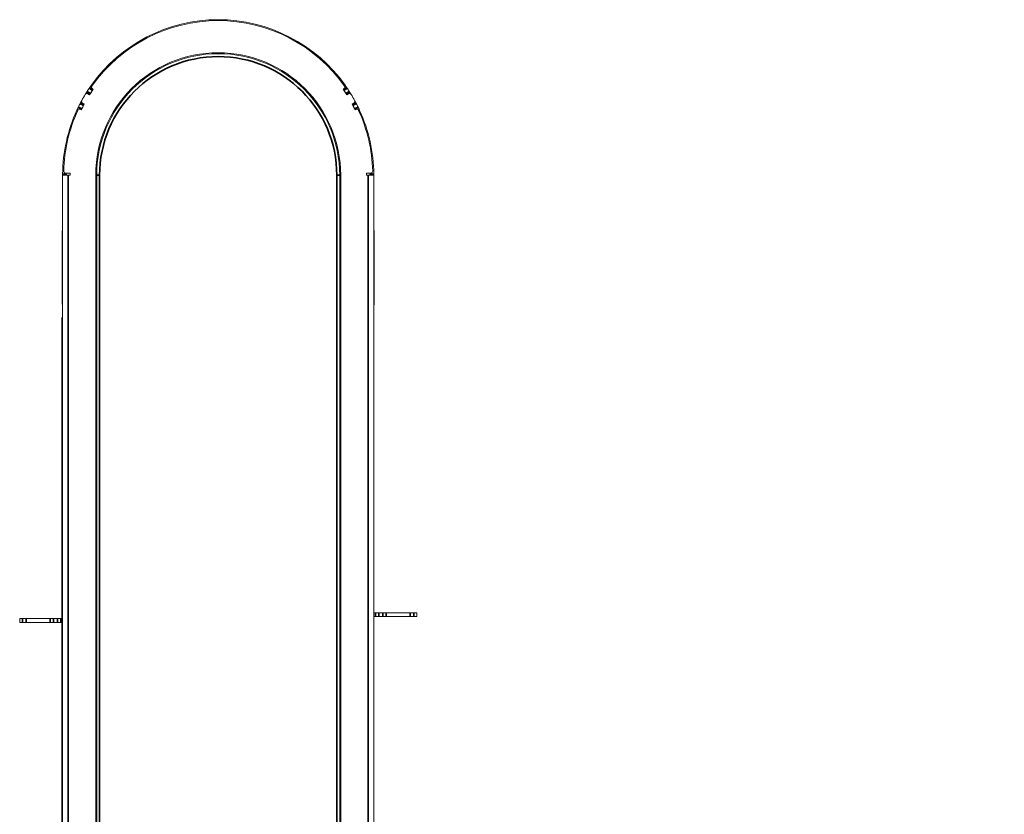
# Model space of a CAD drawing. Header units: millimetres. Extents: x 4 to 1188, y 1 to 840.
# Tile 4 of 210: x 178 to 250, y 184 to 242. Entities that reach past the tile are written whole.
import ezdxf

# ---------------------------------------------------------------- set-up
doc = ezdxf.new("R2010")
doc.units = ezdxf.units.MM
doc.layers.add('1', color=7, linetype='Continuous')
doc.styles.add('Arial Unicode MS', font='Arial Unicode MS')
doc.dimstyles.get("Standard").update_dxf_attribs({"dimtxt": 0.18, "dimasz": 0.18, "dimexe": 0.18, "dimexo": 0.0625, "dimgap": 0.09, "dimtad": 0, "dimtih": 1, "dimtoh": 1, "dimdec": 4, "dimzin": 0, "dimdsep": 46, "dimtxsty": 'Standard', "dimcen": 0.09, "dimadec": 0, "dimazin": 0, "dimtfac": 1, "dimtdec": 4, "dimtofl": 0, "dimtmove": 0, "dimatfit": 3, "dimfxl": 0, "dimtolj": 1, "dimtzin": 0, "dimarcsym": 0})

# ---------------------------------------------------------------- blocks, each defined once
blk = doc.blocks.new('_U11')
at = {"layer": '1', "color": 18, "lineweight": 35}
for p, q in [((180.917, 220.594), (180.917, 11.644)), ((419.374, 220.594), (419.374, 11.644)), ((180.917, 13.644), (419.374, 13.644))]:
    blk.add_line(p, q, dxfattribs=at)
at = {"layer": '1', "color": 18, "lineweight": 70}
for points in [[(180.917, 13.644), (184.417, 14.419), (184.417, 12.868)], [(419.374, 13.644), (415.874, 12.868), (415.874, 14.419)]]:
    blk.add_solid(points, dxfattribs=at)
at = {"layer": '1', "color": 18, "linetype": 'Continuous', "lineweight": 13, "insert": (289.628, 16.203), "char_height": 5, "attachment_point": 7, "line_spacing_factor": 1.047437, "style": 'Arial Unicode MS'}
blk.add_mtext('\\fArial Unicode MS|b0|i0;\\W1.0000;{\\H1.21x;(}1669{\\H1.21x;)}', dxfattribs=at)

msp = doc.modelspace()

# ---------------------------------------------------------------- linework, layer by layer
at = {"layer": '1', "color": 154, "linetype": 'Continuous', "lineweight": 35}
for p, q in [((183.1377, 237.2907), (182.9019, 237.4521)), ((201.6111, 237.2907), (201.8468, 237.4521)), ((182.9859, 237.0596), (182.7442, 237.2119)), ((201.7628, 237.0596), (202.0046, 237.2119)), ((182.3583, 235.9408), (182.1007, 236.0642)), ((182.4825, 236.1877), (182.2298, 236.321)), ((202.2662, 236.1877), (202.519, 236.321)), ((202.3904, 235.9408), (202.6481, 236.0642)), ((181.2318, 231.1336), (180.9461, 231.1336)), ((181.3458, 231.0579), (181.3458, 51.6294)), ((183.4458, 231.0579), (183.6601, 231.0579)), ((183.6601, 231.0579), (183.6601, 51.6294)), ((201.0887, 142.2604), (201.0887, 231.0579)), ((201.0887, 231.0579), (201.303, 231.0579)), ((203.403, 142.2604), (203.403, 231.0579)), ((203.517, 231.1336), (203.8027, 231.1336)), ((203.8031, 221.1861), (203.803, 221.1861)), ((203.8031, 220.1882), (203.803, 220.1882)), ((203.8031, 219.9597), (203.803, 219.9597)), ((203.8031, 219.5056), (203.803, 219.5056)), ((203.8031, 219.2353), (203.803, 219.2353)), ((203.8031, 217.6457), (203.803, 217.6457)), ((203.8031, 217.4173), (203.803, 217.4173)), ((203.8031, 216.9449), (203.803, 216.9449)), ((203.8031, 216.4534), (203.803, 216.4534)), ((177.9998, 198.1722), (177.9998, 198.4579)), ((178.27, 198.4579), (178.27, 198.1722)), ((180.0355, 198.1722), (180.0355, 198.4579)), ((180.2829, 198.4579), (180.2829, 198.1722)), ((180.5633, 198.1722), (180.5633, 198.4579)), ((180.8108, 198.4579), (180.8108, 198.1722)), ((203.938, 198.6008), (203.938, 198.8865)), ((204.1854, 198.8865), (204.1854, 198.6008)), ((204.4659, 198.6008), (204.4659, 198.8865)), ((204.7133, 198.8865), (204.7133, 198.6008)), ((206.4787, 198.6008), (206.4787, 198.8865)), ((206.7489, 198.8865), (206.7489, 198.6008))]:
    msp.add_line(p, q, dxfattribs=at)
at = {"layer": '1', "color": 154, "linetype": 'Continuous', "lineweight": 13}
for p, q in [((183.1803, 237.3533), (182.9445, 237.5147)), ((183.1913, 237.3693), (183.1332, 237.4093)), ((201.6156, 237.4093), (201.5575, 237.3693)), ((201.5685, 237.3533), (201.8043, 237.5147)), ((182.9454, 236.9957), (182.7036, 237.1479)), ((182.9247, 236.9627), (182.8043, 237.038)), ((201.8034, 236.9957), (202.0452, 237.1479)), ((201.9444, 237.038), (201.8241, 236.9627)), ((182.3254, 235.8726), (182.0677, 235.996)), ((182.2534, 235.8854), (182.317, 235.8551)), ((182.5176, 236.2548), (182.2649, 236.3881)), ((182.4105, 236.3558), (182.5358, 236.2892)), ((202.2129, 236.2892), (202.3383, 236.3558)), ((202.2311, 236.2548), (202.4839, 236.3881)), ((202.4234, 235.8726), (202.681, 235.996)), ((202.4318, 235.8551), (202.4954, 235.8854)), ((180.9458, 51.6294), (180.9458, 231.0579)), ((180.9477, 231.0579), (180.9458, 231.0579)), ((180.9477, 231.0579), (181.3458, 231.0579)), ((181.1637, 231.2008), (181.4887, 231.2008)), ((181.4887, 231.0579), (181.3458, 231.0579)), ((181.4887, 231.2008), (181.4887, 231.0579)), ((183.3744, 231.0579), (183.3744, 51.6294)), ((183.4458, 51.6294), (183.4458, 231.0579)), ((201.303, 231.0579), (201.303, 142.2604)), ((201.3744, 142.2604), (201.3744, 231.0579)), ((203.2601, 231.0579), (203.2601, 231.2008)), ((203.2601, 231.2008), (203.585, 231.2008)), ((203.403, 231.0579), (203.2601, 231.0579)), ((203.8011, 231.0579), (203.403, 231.0579)), ((203.8011, 231.0579), (203.803, 231.0579)), ((203.803, 142.2604), (203.803, 231.0579)), ((180.9172, 221.5936), (180.9172, 226.9365)), ((203.8315, 226.9365), (203.8315, 221.5936)), ((203.8031, 221.1924), (203.803, 221.1924)), ((203.8031, 221.1842), (203.803, 221.1842)), ((203.803, 221.1808), (203.803, 221.1808)), ((203.8031, 221.1808), (203.803, 221.1808)), ((203.8031, 221.1808), (203.803, 221.1808)), ((203.8031, 221.1924), (203.8031, 221.1861)), ((203.8031, 221.1842), (203.8031, 221.1808)), ((203.8031, 221.1808), (203.8031, 221.1808)), ((203.8031, 220.6005), (203.803, 220.6005)), ((203.8031, 220.2008), (203.803, 220.2008)), ((203.8031, 220.1962), (203.803, 220.1962)), ((203.8031, 220.3994), (203.8031, 220.3994)), ((203.8031, 219.5084), (203.803, 219.5084)), ((203.8031, 219.5083), (203.803, 219.5083)), ((203.8031, 219.5056), (203.803, 219.5056)), ((203.8031, 218.6547), (203.803, 218.6547)), ((203.8031, 218.6531), (203.803, 218.6531)), ((203.8031, 218.6495), (203.803, 218.6495)), ((203.8031, 218.6547), (203.8031, 218.6531)), ((203.8031, 218.6531), (203.8031, 218.6495)), ((203.8031, 218.0535), (203.803, 218.0535)), ((203.8031, 217.6518), (203.803, 217.6518)), ((203.8031, 217.6472), (203.803, 217.6472)), ((203.8031, 216.945), (203.803, 216.945)), ((203.8031, 216.9406), (203.803, 216.9406)), ((203.8031, 216.4952), (203.803, 216.4952)), ((203.8031, 216.9449), (203.8031, 216.9449)), ((203.8031, 216.9449), (203.8031, 216.9406)), ((203.8031, 216.9406), (203.8031, 216.4952)), ((203.8031, 216.4952), (203.8031, 216.4534)), ((203.8031, 216.2885), (203.803, 216.2885)), ((203.8031, 215.997), (203.803, 215.997)), ((203.8031, 215.4954), (203.803, 215.4954)), ((203.8031, 215.3072), (203.803, 215.3072)), ((203.8031, 215.3072), (203.8031, 215.3072)), ((177.7887, 198.1722), (177.7887, 198.4579)), ((177.9998, 198.4579), (177.7887, 198.4579)), ((177.9998, 198.4579), (178.27, 198.4579)), ((180.0355, 198.4579), (178.27, 198.4579)), ((180.0355, 198.4579), (180.2829, 198.4579)), ((180.5633, 198.4579), (180.2829, 198.4579)), ((180.5633, 198.4579), (180.8108, 198.4579)), ((180.9458, 198.4579), (180.8108, 198.4579)), ((203.8029, 198.8865), (203.938, 198.8865)), ((203.8029, 198.6008), (203.938, 198.6008)), ((203.938, 198.8865), (204.1854, 198.8865)), ((204.1854, 198.6008), (203.938, 198.6008)), ((204.1854, 198.8865), (204.4659, 198.8865)), ((204.1854, 198.6008), (204.4659, 198.6008)), ((204.4659, 198.8865), (204.7133, 198.8865)), ((204.7133, 198.6008), (204.4659, 198.6008)), ((204.7133, 198.8865), (206.4787, 198.8865)), ((204.7133, 198.6008), (206.4787, 198.6008)), ((206.4787, 198.8865), (206.7489, 198.8865)), ((206.7489, 198.6008), (206.4787, 198.6008)), ((206.7489, 198.8865), (206.9601, 198.8865)), ((206.7489, 198.6008), (206.9601, 198.6008)), ((206.9601, 198.8865), (206.9601, 198.6008)), ((177.9998, 198.1722), (177.7887, 198.1722)), ((178.27, 198.1722), (177.9998, 198.1722)), ((180.0355, 198.1722), (178.27, 198.1722)), ((180.2829, 198.1722), (180.0355, 198.1722)), ((180.5633, 198.1722), (180.2829, 198.1722)), ((180.8108, 198.1722), (180.5633, 198.1722)), ((180.9458, 198.1722), (180.8108, 198.1722))]:
    msp.add_line(p, q, dxfattribs=at)
for centre, radius, start, end in [((192.3744, 231.0579), 11.4286, 35.364247, 144.612372), ((192.3744, 231.0579), 11.3571, 35.229902, 144.770098), ((192.3744, 231.0579), 9, 0, 180), ((192.3744, 231.0579), 8.9286, 0, 180), ((192.3744, 231.0579), 11.4286, 145.979587, 147.420413), ((192.3744, 231.0579), 11.1429, 145.5, 148), ((192.3744, 231.0579), 11.1429, 145.98932, 147.41068), ((183.2141, 237.527), 0.1429, 144.770098, 235.5), ((192.3744, 231.0579), 11.1429, 32, 34.5), ((192.3744, 231.0579), 11.1429, 32.58932, 34.01068), ((201.5347, 237.527), 0.1429, 304.5, 35.229902), ((192.3744, 231.0579), 11.4286, 32.579587, 34.020413), ((192.3744, 231.0579), 11.4286, 148.725282, 151.274718), ((182.7286, 236.9168), 0.1429, 58, 148.725282), ((202.0202, 236.9168), 0.1429, 31.274718, 122), ((192.3744, 231.0579), 11.4286, 28.725282, 31.274718), ((182.1919, 235.7565), 0.1429, 64.5, 155.229902), ((192.3744, 231.0579), 11.4286, 152.579587, 154.020413), ((192.3744, 231.0579), 11.1429, 152, 154.5), ((182.4776, 236.482), 0.1429, 151.274718, 242), ((192.3744, 231.0579), 11.1429, 152.58932, 154.01068), ((192.3744, 231.0579), 11.1429, 25.5, 28), ((192.3744, 231.0579), 11.1429, 25.98932, 27.41068), ((202.2712, 236.482), 0.1429, 298, 28.725282), ((202.5569, 235.7565), 0.1429, 24.770098, 115.5), ((192.3744, 231.0579), 11.4286, 25.979587, 27.420413), ((192.3744, 231.0579), 11.4286, 155.364247, 179.620413), ((192.3744, 231.0579), 11.3571, 155.229902, 178.540077), ((192.3744, 231.0579), 11.3571, 1.459923, 24.770098), ((192.3744, 231.0579), 11.4286, 0.379587, 24.612372), ((181.1637, 231.3436), 0.1429, 178.540077, 270), ((203.585, 231.3436), 0.1429, 270, 1.459923), ((180.9887, 226.9365), 0.0714, 126.870469, 180), ((203.7601, 226.9365), 0.0714, 0, 53.129531), ((181.203, 221.5936), 0.2857, 180, 205.842656), ((203.5458, 221.5936), 0.2857, 334.157344, 0)]:
    msp.add_arc(centre, radius, start, end, dxfattribs=at)
at = {"layer": '1', "color": 154, "linetype": 'Continuous', "lineweight": 35}
msp.add_arc((192.3744, 231.0579), 8.7143, 0, 180, dxfattribs=at)
at = {"layer": '1', "color": 154, "linetype": 'Continuous', "lineweight": 13}
for points, knots in [([(182.9019, 237.4521), (182.9047, 237.4562), (182.9075, 237.4603), (182.9116, 237.4663), (182.9129, 237.4683), (182.9156, 237.4722), (182.9169, 237.4742), (182.9208, 237.4799), (182.9232, 237.4835), (182.9267, 237.4886), (182.9278, 237.4902), (182.93, 237.4934), (182.931, 237.4949), (182.934, 237.4993), (182.9357, 237.5018), (182.9377, 237.5047), (182.9381, 237.5053), (182.9388, 237.5063), (182.9398, 237.5078), (182.9413, 237.51), (182.9423, 237.5114), (182.9431, 237.5126), (182.9434, 237.5131), (182.9442, 237.5143), (182.9445, 237.5147), (182.9445, 237.5147)], [0, 0, 0, 0, 0.1252386, 0.1252386, 0.1878579, 0.1878579, 0.2504772, 0.2504772, 0.3757158, 0.3757158, 0.4383351, 0.4383351, 0.5009544, 0.5009544, 0.6261929, 0.6261929, 0.6575026, 0.6575026, 0.6888122, 0.7514315, 0.8140508, 0.8140508, 0.8766701, 0.8766701, 1, 1, 1, 1]), ([(182.9445, 237.5147), (182.9457, 237.5165), (182.9471, 237.5185), (182.9497, 237.5222), (182.9506, 237.5236), (182.9526, 237.5265), (182.9537, 237.5282), (182.9556, 237.5308), (182.9562, 237.5318), (182.9576, 237.5337), (182.9583, 237.5348), (182.9605, 237.5379), (182.9621, 237.5402), (182.9646, 237.544), (182.9655, 237.5453), (182.9674, 237.5479), (182.9702, 237.552), (182.9732, 237.5564), (182.9764, 237.561), (182.9775, 237.5626), (182.9796, 237.5657), (182.9807, 237.5672), (182.9829, 237.5704), (182.984, 237.572), (182.9862, 237.5751), (182.9873, 237.5767), (182.9906, 237.5815), (182.9928, 237.5846), (182.996, 237.5893), (182.9971, 237.5908), (182.9992, 237.5939), (183.0003, 237.5954), (183.0034, 237.5999), (183.0055, 237.6028), (183.0083, 237.6069), (183.0092, 237.6082), (183.0111, 237.6108), (183.0119, 237.6121), (183.0144, 237.6156), (183.0159, 237.6178), (183.018, 237.6207), (183.0186, 237.6216), (183.0198, 237.6233), (183.0204, 237.6241), (183.0209, 237.6249)], [0, 0, 0, 0, 0.125, 0.125, 0.1875, 0.1875, 0.25, 0.25, 0.28125, 0.28125, 0.3125, 0.3125, 0.375, 0.375, 0.40625, 0.40625, 0.4375, 0.5, 0.5, 0.53125, 0.53125, 0.5625, 0.5625, 0.59375, 0.59375, 0.625, 0.625, 0.6875, 0.6875, 0.71875, 0.71875, 0.75, 0.75, 0.8125, 0.8125, 0.84375, 0.84375, 0.875, 0.875, 0.9375, 0.9375, 0.96875, 0.96875, 1, 1, 1, 1]), ([(183.0209, 237.6249), (183.0227, 237.6274), (183.0248, 237.6304), (183.0286, 237.6359), (183.03, 237.6378), (183.0329, 237.6419), (183.0359, 237.6462), (183.0392, 237.6509), (183.0427, 237.6558), (183.0444, 237.6582), (183.048, 237.6633), (183.0498, 237.6658), (183.0535, 237.671), (183.0553, 237.6736), (183.0572, 237.6763)], [0, 0, 0, 0, 0.25, 0.25, 0.375, 0.375, 0.5, 0.625, 0.625, 0.75, 0.75, 0.875, 0.875, 1, 1, 1, 1]), ([(183.1377, 237.2907), (183.1405, 237.2948), (183.1433, 237.2989), (183.1473, 237.3049), (183.1487, 237.3069), (183.1513, 237.3108), (183.1527, 237.3128), (183.1565, 237.3184), (183.159, 237.322), (183.1624, 237.3271), (183.1636, 237.3288), (183.1657, 237.332), (183.1668, 237.3335), (183.1697, 237.3378), (183.1715, 237.3404), (183.1734, 237.3433), (183.1738, 237.3438), (183.1745, 237.3449), (183.1756, 237.3464), (183.1771, 237.3486), (183.178, 237.35), (183.1788, 237.3512), (183.1792, 237.3517), (183.18, 237.3529), (183.1803, 237.3533), (183.1803, 237.3533)], [0, 0, 0, 0, 0.1252386, 0.1252386, 0.1878579, 0.1878579, 0.2504772, 0.2504772, 0.3757158, 0.3757158, 0.4383351, 0.4383351, 0.5009544, 0.5009544, 0.6261929, 0.6261929, 0.6575026, 0.6575026, 0.6888122, 0.7514315, 0.8140508, 0.8140508, 0.8766701, 0.8766701, 1, 1, 1, 1]), ([(201.5685, 237.3533), (201.5685, 237.3532), (201.5688, 237.3528), (201.5696, 237.3517), (201.5699, 237.3512), (201.5708, 237.35), (201.5712, 237.3493), (201.5728, 237.347), (201.5741, 237.345), (201.5765, 237.3416), (201.5773, 237.3404), (201.5791, 237.3378), (201.58, 237.3364), (201.583, 237.3321), (201.5851, 237.3289), (201.588, 237.3247), (201.5886, 237.3238), (201.5898, 237.322), (201.5916, 237.3194), (201.5948, 237.3147), (201.5974, 237.3109), (201.6, 237.307), (201.6014, 237.305), (201.6055, 237.2989), (201.6083, 237.2948), (201.6111, 237.2907)], [0, 0, 0, 0, 0.1195378, 0.1195378, 0.1824279, 0.1824279, 0.2453181, 0.2453181, 0.3710984, 0.3710984, 0.4339886, 0.4339886, 0.4968787, 0.4968787, 0.622659, 0.622659, 0.6541041, 0.6541041, 0.6855492, 0.7484394, 0.8113295, 0.8113295, 0.8742197, 0.8742197, 1, 1, 1, 1]), ([(201.6943, 237.6725), (201.6979, 237.6674), (201.7014, 237.6624), (201.7058, 237.6562), (201.7066, 237.655), (201.7083, 237.6526), (201.7092, 237.6514), (201.7117, 237.6479), (201.7149, 237.6434), (201.7178, 237.6391), (201.72, 237.6361), (201.7207, 237.6351), (201.722, 237.6332), (201.7227, 237.6323), (201.7258, 237.6278), (201.728, 237.6247), (201.7298, 237.6221)], [0, 0, 0, 0, 0.25, 0.25, 0.3125, 0.3125, 0.375, 0.375, 0.5, 0.625, 0.625, 0.6875, 0.6875, 0.75, 0.75, 1, 1, 1, 1]), ([(201.7298, 237.6221), (201.7309, 237.6205), (201.7322, 237.6188), (201.7348, 237.615), (201.7362, 237.6129), (201.7386, 237.6096), (201.7394, 237.6084), (201.7411, 237.6059), (201.7438, 237.6021), (201.7467, 237.598), (201.7497, 237.5936), (201.7508, 237.5921), (201.7529, 237.5891), (201.755, 237.586), (201.7572, 237.5829), (201.7594, 237.5797), (201.7605, 237.5781), (201.7622, 237.5758), (201.7627, 237.575), (201.7638, 237.5734), (201.7655, 237.571), (201.7671, 237.5686), (201.7704, 237.5639), (201.7725, 237.5608), (201.7757, 237.5562), (201.7768, 237.5546), (201.7789, 237.5516), (201.7799, 237.5501), (201.783, 237.5457), (201.7849, 237.5429), (201.7876, 237.5389), (201.7885, 237.5376), (201.7902, 237.5352), (201.7926, 237.5317), (201.7947, 237.5287), (201.7971, 237.5251), (201.7982, 237.5236), (201.8, 237.5209), (201.8008, 237.5198), (201.8021, 237.5178), (201.8027, 237.517), (201.8036, 237.5157), (201.804, 237.5151), (201.8043, 237.5147)], [0, 0, 0, 0, 0.0625, 0.0625, 0.125, 0.125, 0.15625, 0.15625, 0.1875, 0.25, 0.25, 0.28125, 0.28125, 0.3125, 0.34375, 0.34375, 0.375, 0.375, 0.390625, 0.390625, 0.40625, 0.4375, 0.4375, 0.5, 0.5, 0.53125, 0.53125, 0.5625, 0.5625, 0.625, 0.625, 0.65625, 0.65625, 0.6875, 0.75, 0.75, 0.8125, 0.8125, 0.875, 0.875, 0.9375, 0.9375, 1, 1, 1, 1]), ([(201.8043, 237.5147), (201.8043, 237.5146), (201.8046, 237.5142), (201.8053, 237.5131), (201.8057, 237.5126), (201.8065, 237.5114), (201.807, 237.5107), (201.8086, 237.5084), (201.8099, 237.5065), (201.8122, 237.5031), (201.8131, 237.5018), (201.8148, 237.4992), (201.8158, 237.4978), (201.8187, 237.4935), (201.8209, 237.4904), (201.8238, 237.4861), (201.8244, 237.4852), (201.8256, 237.4835), (201.8274, 237.4808), (201.8305, 237.4762), (201.8331, 237.4723), (201.8358, 237.4684), (201.8371, 237.4664), (201.8413, 237.4603), (201.844, 237.4562), (201.8468, 237.4521)], [0, 0, 0, 0, 0.1195378, 0.1195378, 0.1824279, 0.1824279, 0.2453181, 0.2453181, 0.3710984, 0.3710984, 0.4339886, 0.4339886, 0.4968787, 0.4968787, 0.622659, 0.622659, 0.6541041, 0.6541041, 0.6855492, 0.7484394, 0.8113295, 0.8113295, 0.8742197, 0.8742197, 1, 1, 1, 1]), ([(182.6066, 236.9911), (182.6084, 236.9941), (182.6102, 236.9971), (182.6128, 237.0013), (182.6136, 237.0026), (182.6151, 237.0051), (182.6159, 237.0064), (182.6181, 237.0101), (182.621, 237.0148), (182.6237, 237.0192), (182.6257, 237.0224), (182.6263, 237.0234), (182.6275, 237.0254), (182.6281, 237.0264), (182.631, 237.0311), (182.633, 237.0343), (182.6346, 237.037)], [0, 0, 0, 0, 0.1610005, 0.1610005, 0.2309171, 0.2309171, 0.3008338, 0.3008338, 0.440667, 0.5805003, 0.5805003, 0.6504169, 0.6504169, 0.7203335, 0.7203335, 1, 1, 1, 1]), ([(182.6346, 237.037), (182.6356, 237.0386), (182.6367, 237.0404), (182.6392, 237.0444), (182.6405, 237.0465), (182.6426, 237.05), (182.6434, 237.0512), (182.6449, 237.0538), (182.6474, 237.0577), (182.65, 237.062), (182.6528, 237.0666), (182.6538, 237.0681), (182.6557, 237.0713), (182.6577, 237.0744), (182.6597, 237.0777), (182.6617, 237.0809), (182.6628, 237.0826), (182.6643, 237.0851), (182.6648, 237.0859), (182.6658, 237.0875), (182.6673, 237.09), (182.6689, 237.0924), (182.6719, 237.0973), (182.6739, 237.1005), (182.6769, 237.1053), (182.6779, 237.1069), (182.6798, 237.11), (182.6808, 237.1116), (182.6836, 237.1161), (182.6854, 237.119), (182.688, 237.1231), (182.6888, 237.1244), (182.6904, 237.1269), (182.6927, 237.1305), (182.6946, 237.1336), (182.6969, 237.1373), (182.6979, 237.1388), (182.6996, 237.1416), (182.7003, 237.1427), (182.7016, 237.1447), (182.7021, 237.1456), (182.703, 237.147), (182.7033, 237.1475), (182.7036, 237.1479)], [0, 0, 0, 0, 0.0625, 0.0625, 0.125, 0.125, 0.15625, 0.15625, 0.1875, 0.25, 0.25, 0.28125, 0.28125, 0.3125, 0.34375, 0.34375, 0.375, 0.375, 0.390625, 0.390625, 0.40625, 0.4375, 0.4375, 0.5, 0.5, 0.53125, 0.53125, 0.5625, 0.5625, 0.625, 0.625, 0.65625, 0.65625, 0.6875, 0.75, 0.75, 0.8125, 0.8125, 0.875, 0.875, 0.9375, 0.9375, 1, 1, 1, 1]), ([(182.7036, 237.1479), (182.7036, 237.148), (182.7039, 237.1484), (182.7046, 237.1496), (182.705, 237.1501), (182.7057, 237.1513), (182.7062, 237.152), (182.7077, 237.1544), (182.7089, 237.1564), (182.7111, 237.1599), (182.7119, 237.1611), (182.7136, 237.1638), (182.7145, 237.1652), (182.7173, 237.1696), (182.7193, 237.1728), (182.7221, 237.1772), (182.7227, 237.1781), (182.7238, 237.1799), (182.7255, 237.1826), (182.7285, 237.1874), (182.731, 237.1913), (182.7336, 237.1953), (182.7349, 237.1973), (182.7388, 237.2035), (182.7415, 237.2077), (182.7442, 237.2119)], [0, 0, 0, 0, 0.1195378, 0.1195378, 0.1824279, 0.1824279, 0.2453181, 0.2453181, 0.3710984, 0.3710984, 0.4339886, 0.4339886, 0.4968787, 0.4968787, 0.622659, 0.622659, 0.6541041, 0.6541041, 0.6855492, 0.7484394, 0.8113295, 0.8113295, 0.8742197, 0.8742197, 1, 1, 1, 1]), ([(182.9454, 236.9957), (182.9454, 236.9957), (182.9457, 236.9961), (182.9464, 236.9973), (182.9467, 236.9978), (182.9475, 236.999), (182.9479, 236.9998), (182.9495, 237.0022), (182.9507, 237.0041), (182.9529, 237.0076), (182.9537, 237.0089), (182.9554, 237.0115), (182.9563, 237.013), (182.9591, 237.0174), (182.9611, 237.0206), (182.9639, 237.025), (182.9644, 237.0259), (182.9656, 237.0277), (182.9673, 237.0304), (182.9703, 237.0351), (182.9728, 237.039), (182.9753, 237.043), (182.9766, 237.0451), (182.9806, 237.0512), (182.9832, 237.0554), (182.9859, 237.0596)], [0, 0, 0, 0, 0.1195378, 0.1195378, 0.1824279, 0.1824279, 0.2453181, 0.2453181, 0.3710984, 0.3710984, 0.4339886, 0.4339886, 0.4968787, 0.4968787, 0.622659, 0.622659, 0.6541041, 0.6541041, 0.6855492, 0.7484394, 0.8113295, 0.8113295, 0.8742197, 0.8742197, 1, 1, 1, 1]), ([(201.7628, 237.0596), (201.7655, 237.0554), (201.7682, 237.0513), (201.7721, 237.0452), (201.7734, 237.0431), (201.7759, 237.0391), (201.7772, 237.0371), (201.7809, 237.0313), (201.7832, 237.0277), (201.7865, 237.0224), (201.7876, 237.0207), (201.7896, 237.0175), (201.7906, 237.0159), (201.7934, 237.0115), (201.7951, 237.0089), (201.7969, 237.0059), (201.7973, 237.0054), (201.798, 237.0043), (201.799, 237.0027), (201.8004, 237.0005), (201.8013, 236.9991), (201.802, 236.9979), (201.8024, 236.9973), (201.8031, 236.9961), (201.8034, 236.9957), (201.8034, 236.9957)], [0, 0, 0, 0, 0.1252386, 0.1252386, 0.1878579, 0.1878579, 0.2504772, 0.2504772, 0.3757158, 0.3757158, 0.4383351, 0.4383351, 0.5009544, 0.5009544, 0.6261929, 0.6261929, 0.6575026, 0.6575026, 0.6888122, 0.7514315, 0.8140508, 0.8140508, 0.8766701, 0.8766701, 1, 1, 1, 1]), ([(202.0046, 237.2119), (202.0073, 237.2077), (202.0099, 237.2035), (202.0138, 237.1974), (202.0151, 237.1954), (202.0177, 237.1914), (202.0189, 237.1894), (202.0226, 237.1836), (202.025, 237.1799), (202.0283, 237.1747), (202.0293, 237.173), (202.0314, 237.1697), (202.0324, 237.1682), (202.0352, 237.1638), (202.0369, 237.1611), (202.0387, 237.1582), (202.0391, 237.1576), (202.0398, 237.1565), (202.0407, 237.155), (202.0421, 237.1527), (202.043, 237.1513), (202.0438, 237.1501), (202.0441, 237.1496), (202.0449, 237.1484), (202.0452, 237.1479), (202.0452, 237.1479)], [0, 0, 0, 0, 0.1252386, 0.1252386, 0.1878579, 0.1878579, 0.2504772, 0.2504772, 0.3757158, 0.3757158, 0.4383351, 0.4383351, 0.5009544, 0.5009544, 0.6261929, 0.6261929, 0.6575026, 0.6575026, 0.6888122, 0.7514315, 0.8140508, 0.8140508, 0.8766701, 0.8766701, 1, 1, 1, 1]), ([(202.0452, 237.1479), (202.0463, 237.1461), (202.0476, 237.144), (202.05, 237.1402), (202.0509, 237.1388), (202.0528, 237.1358), (202.0539, 237.1341), (202.0556, 237.1314), (202.0562, 237.1304), (202.0575, 237.1284), (202.0581, 237.1273), (202.0602, 237.1241), (202.0616, 237.1217), (202.0641, 237.1178), (202.0649, 237.1165), (202.0666, 237.1138), (202.0692, 237.1095), (202.0721, 237.105), (202.075, 237.1003), (202.076, 237.0987), (202.078, 237.0955), (202.079, 237.0938), (202.081, 237.0906), (202.0821, 237.089), (202.0841, 237.0857), (202.0851, 237.084), (202.0882, 237.0791), (202.0902, 237.0759), (202.0932, 237.071), (202.0942, 237.0694), (202.0961, 237.0663), (202.0971, 237.0647), (202.1, 237.06), (202.1018, 237.057), (202.1044, 237.0528), (202.1053, 237.0514), (202.107, 237.0487), (202.1078, 237.0474), (202.11, 237.0437), (202.1114, 237.0415), (202.1133, 237.0384), (202.1138, 237.0375), (202.1149, 237.0357), (202.1155, 237.0349), (202.1159, 237.0341)], [0, 0, 0, 0, 0.125, 0.125, 0.1875, 0.1875, 0.25, 0.25, 0.28125, 0.28125, 0.3125, 0.3125, 0.375, 0.375, 0.40625, 0.40625, 0.4375, 0.5, 0.5, 0.53125, 0.53125, 0.5625, 0.5625, 0.59375, 0.59375, 0.625, 0.625, 0.6875, 0.6875, 0.71875, 0.71875, 0.75, 0.75, 0.8125, 0.8125, 0.84375, 0.84375, 0.875, 0.875, 0.9375, 0.9375, 0.96875, 0.96875, 1, 1, 1, 1]), ([(202.1159, 237.0341), (202.1175, 237.0315), (202.1195, 237.0283), (202.123, 237.0226), (202.1242, 237.0206), (202.1268, 237.0163), (202.1296, 237.0118), (202.1325, 237.0069), (202.1356, 237.0018), (202.1372, 236.9993), (202.1399, 236.9948), (202.141, 236.993), (202.1422, 236.9911)], [0, 0, 0, 0, 0.299071, 0.299071, 0.4486065, 0.4486065, 0.598142, 0.7476775, 0.7476775, 0.897213, 0.897213, 1, 1, 1, 1]), ([(181.9861, 235.8219), (181.9887, 235.8276), (181.9913, 235.8332), (181.9944, 235.84), (181.995, 235.8413), (181.9963, 235.844), (181.9969, 235.8453), (181.9987, 235.8493), (182.001, 235.8543), (182.0032, 235.859), (182.0047, 235.8624), (182.0052, 235.8635), (182.0062, 235.8656), (182.0067, 235.8666), (182.009, 235.8716), (182.0106, 235.875), (182.0119, 235.8779)], [0, 0, 0, 0, 0.25, 0.25, 0.3125, 0.3125, 0.375, 0.375, 0.5, 0.625, 0.625, 0.6875, 0.6875, 0.75, 0.75, 1, 1, 1, 1]), ([(182.0119, 235.8779), (182.0128, 235.8797), (182.0137, 235.8816), (182.0156, 235.8858), (182.0167, 235.888), (182.0184, 235.8918), (182.019, 235.8931), (182.0203, 235.8958), (182.0222, 235.9), (182.0244, 235.9045), (182.0266, 235.9094), (182.0274, 235.911), (182.029, 235.9144), (182.0306, 235.9178), (182.0322, 235.9212), (182.0338, 235.9247), (182.0347, 235.9264), (182.0359, 235.9291), (182.0363, 235.9299), (182.0371, 235.9317), (182.0384, 235.9343), (182.0396, 235.9369), (182.042, 235.9421), (182.0437, 235.9455), (182.0461, 235.9506), (182.0469, 235.9523), (182.0485, 235.9556), (182.0492, 235.9573), (182.0515, 235.9621), (182.053, 235.9652), (182.0551, 235.9695), (182.0557, 235.9709), (182.057, 235.9736), (182.0589, 235.9775), (182.0604, 235.9808), (182.0623, 235.9847), (182.0631, 235.9863), (182.0645, 235.9893), (182.0651, 235.9905), (182.0661, 235.9926), (182.0665, 235.9935), (182.0672, 235.995), (182.0675, 235.9956), (182.0677, 235.996)], [0, 0, 0, 0, 0.0625, 0.0625, 0.125, 0.125, 0.15625, 0.15625, 0.1875, 0.25, 0.25, 0.28125, 0.28125, 0.3125, 0.34375, 0.34375, 0.375, 0.375, 0.390625, 0.390625, 0.40625, 0.4375, 0.4375, 0.5, 0.5, 0.53125, 0.53125, 0.5625, 0.5625, 0.625, 0.625, 0.65625, 0.65625, 0.6875, 0.75, 0.75, 0.8125, 0.8125, 0.875, 0.875, 0.9375, 0.9375, 1, 1, 1, 1]), ([(182.0677, 235.996), (182.0678, 235.9961), (182.068, 235.9965), (182.0686, 235.9978), (182.0688, 235.9983), (182.0694, 235.9996), (182.0698, 236.0004), (182.071, 236.003), (182.072, 236.0051), (182.0738, 236.0088), (182.0745, 236.0101), (182.0758, 236.013), (182.0766, 236.0145), (182.0788, 236.0192), (182.0805, 236.0226), (182.0827, 236.0273), (182.0832, 236.0282), (182.0841, 236.0301), (182.0855, 236.033), (182.088, 236.0381), (182.09, 236.0422), (182.0921, 236.0465), (182.0931, 236.0487), (182.0963, 236.0553), (182.0985, 236.0597), (182.1007, 236.0642)], [0, 0, 0, 0, 0.1195378, 0.1195378, 0.1824279, 0.1824279, 0.2453181, 0.2453181, 0.3710984, 0.3710984, 0.4339886, 0.4339886, 0.4968787, 0.4968787, 0.622659, 0.622659, 0.6541041, 0.6541041, 0.6855492, 0.7484394, 0.8113295, 0.8113295, 0.8742197, 0.8742197, 1, 1, 1, 1]), ([(182.2298, 236.321), (182.2321, 236.3254), (182.2344, 236.3298), (182.2377, 236.3362), (182.2388, 236.3383), (182.241, 236.3425), (182.2421, 236.3446), (182.2453, 236.3507), (182.2473, 236.3546), (182.2502, 236.3601), (182.2511, 236.3618), (182.2529, 236.3652), (182.2537, 236.3669), (182.2562, 236.3715), (182.2576, 236.3743), (182.2592, 236.3773), (182.2596, 236.3779), (182.2602, 236.3791), (182.261, 236.3807), (182.2622, 236.383), (182.263, 236.3845), (182.2637, 236.3858), (182.264, 236.3863), (182.2647, 236.3876), (182.2649, 236.3881), (182.2649, 236.3881)], [0, 0, 0, 0, 0.1252386, 0.1252386, 0.1878579, 0.1878579, 0.2504772, 0.2504772, 0.3757158, 0.3757158, 0.4383351, 0.4383351, 0.5009544, 0.5009544, 0.6261929, 0.6261929, 0.6575026, 0.6575026, 0.6888122, 0.7514315, 0.8140508, 0.8140508, 0.8766701, 0.8766701, 1, 1, 1, 1]), ([(182.2649, 236.3881), (182.2659, 236.39), (182.2671, 236.3922), (182.2692, 236.3961), (182.2699, 236.3976), (182.2716, 236.4008), (182.2725, 236.4025), (182.274, 236.4054), (182.2746, 236.4064), (182.2757, 236.4085), (182.2763, 236.4096), (182.2781, 236.413), (182.2794, 236.4155), (182.2815, 236.4195), (182.2823, 236.4209), (182.2838, 236.4237), (182.2861, 236.4281), (182.2886, 236.4328), (182.2912, 236.4377), (182.2921, 236.4394), (182.2939, 236.4427), (182.2948, 236.4444), (182.2966, 236.4478), (182.2975, 236.4495), (182.2993, 236.4529), (182.3003, 236.4546), (182.303, 236.4597), (182.3048, 236.4631), (182.3075, 236.4681), (182.3084, 236.4697), (182.3101, 236.473), (182.311, 236.4747), (182.3136, 236.4795), (182.3153, 236.4826), (182.3177, 236.487), (182.3184, 236.4884), (182.3199, 236.4912), (182.3207, 236.4925), (182.3227, 236.4964), (182.324, 236.4987), (182.3257, 236.5018), (182.3262, 236.5028), (182.3272, 236.5046), (182.3277, 236.5055), (182.3281, 236.5063)], [0, 0, 0, 0, 0.125, 0.125, 0.1875, 0.1875, 0.25, 0.25, 0.28125, 0.28125, 0.3125, 0.3125, 0.375, 0.375, 0.40625, 0.40625, 0.4375, 0.5, 0.5, 0.53125, 0.53125, 0.5625, 0.5625, 0.59375, 0.59375, 0.625, 0.625, 0.6875, 0.6875, 0.71875, 0.71875, 0.75, 0.75, 0.8125, 0.8125, 0.84375, 0.84375, 0.875, 0.875, 0.9375, 0.9375, 0.96875, 0.96875, 1, 1, 1, 1]), ([(182.3254, 235.8726), (182.3254, 235.8726), (182.3256, 235.8731), (182.3262, 235.8743), (182.3265, 235.8749), (182.3271, 235.8762), (182.3275, 235.8769), (182.3287, 235.8795), (182.3297, 235.8816), (182.3315, 235.8853), (182.3321, 235.8866), (182.3335, 235.8895), (182.3342, 235.891), (182.3365, 235.8957), (182.3382, 235.8991), (182.3404, 235.9038), (182.3409, 235.9047), (182.3418, 235.9067), (182.3432, 235.9096), (182.3456, 235.9146), (182.3477, 235.9188), (182.3497, 235.923), (182.3508, 235.9252), (182.354, 235.9318), (182.3562, 235.9363), (182.3583, 235.9408)], [0, 0, 0, 0, 0.1195378, 0.1195378, 0.1824279, 0.1824279, 0.2453181, 0.2453181, 0.3710984, 0.3710984, 0.4339886, 0.4339886, 0.4968787, 0.4968787, 0.622659, 0.622659, 0.6541041, 0.6541041, 0.6855492, 0.7484394, 0.8113295, 0.8113295, 0.8742197, 0.8742197, 1, 1, 1, 1]), ([(182.3281, 236.5063), (182.3296, 236.509), (182.3314, 236.5123), (182.3345, 236.5181), (182.3357, 236.5202), (182.3381, 236.5246), (182.3406, 236.5292), (182.3433, 236.5342), (182.3462, 236.5395), (182.3476, 236.5421), (182.3501, 236.5467), (182.3512, 236.5486), (182.3522, 236.5505)], [0, 0, 0, 0, 0.299071, 0.299071, 0.4486065, 0.4486065, 0.598142, 0.7476775, 0.7476775, 0.897213, 0.897213, 1, 1, 1, 1]), ([(182.4825, 236.1877), (182.4848, 236.1921), (182.4871, 236.1965), (182.4905, 236.2029), (182.4916, 236.2051), (182.4938, 236.2093), (182.4949, 236.2114), (182.498, 236.2175), (182.5, 236.2213), (182.5029, 236.2268), (182.5038, 236.2286), (182.5056, 236.232), (182.5065, 236.2336), (182.5089, 236.2383), (182.5104, 236.241), (182.512, 236.2441), (182.5123, 236.2447), (182.5129, 236.2458), (182.5138, 236.2474), (182.515, 236.2498), (182.5158, 236.2513), (182.5164, 236.2525), (182.5167, 236.2531), (182.5174, 236.2544), (182.5176, 236.2548), (182.5176, 236.2548)], [0, 0, 0, 0, 0.1252386, 0.1252386, 0.1878579, 0.1878579, 0.2504772, 0.2504772, 0.3757158, 0.3757158, 0.4383351, 0.4383351, 0.5009544, 0.5009544, 0.6261929, 0.6261929, 0.6575026, 0.6575026, 0.6888122, 0.7514315, 0.8140508, 0.8140508, 0.8766701, 0.8766701, 1, 1, 1, 1]), ([(202.2311, 236.2548), (202.2312, 236.2548), (202.2314, 236.2543), (202.232, 236.2531), (202.2323, 236.2526), (202.233, 236.2513), (202.2334, 236.2505), (202.2347, 236.248), (202.2358, 236.246), (202.2377, 236.2423), (202.2384, 236.241), (202.2399, 236.2382), (202.2407, 236.2367), (202.2431, 236.2321), (202.2449, 236.2287), (202.2472, 236.2242), (202.2477, 236.2232), (202.2487, 236.2213), (202.2502, 236.2185), (202.2528, 236.2135), (202.255, 236.2094), (202.2571, 236.2052), (202.2583, 236.203), (202.2617, 236.1965), (202.2639, 236.1921), (202.2662, 236.1877)], [0, 0, 0, 0, 0.1195378, 0.1195378, 0.1824279, 0.1824279, 0.2453181, 0.2453181, 0.3710984, 0.3710984, 0.4339886, 0.4339886, 0.4968787, 0.4968787, 0.622659, 0.622659, 0.6541041, 0.6541041, 0.6855492, 0.7484394, 0.8113295, 0.8113295, 0.8742197, 0.8742197, 1, 1, 1, 1]), ([(202.3904, 235.9408), (202.3926, 235.9363), (202.3948, 235.9319), (202.3979, 235.9253), (202.399, 235.9232), (202.4011, 235.9189), (202.4021, 235.9168), (202.4051, 235.9106), (202.407, 235.9067), (202.4097, 235.9011), (202.4105, 235.8993), (202.4122, 235.8958), (202.413, 235.8942), (202.4153, 235.8895), (202.4166, 235.8866), (202.4181, 235.8835), (202.4184, 235.8829), (202.419, 235.8818), (202.4198, 235.8801), (202.4209, 235.8777), (202.4216, 235.8762), (202.4223, 235.8749), (202.4225, 235.8744), (202.4232, 235.8731), (202.4234, 235.8726), (202.4234, 235.8726)], [0, 0, 0, 0, 0.1252386, 0.1252386, 0.1878579, 0.1878579, 0.2504772, 0.2504772, 0.3757158, 0.3757158, 0.4383351, 0.4383351, 0.5009544, 0.5009544, 0.6261929, 0.6261929, 0.6575026, 0.6575026, 0.6888122, 0.7514315, 0.8140508, 0.8140508, 0.8766701, 0.8766701, 1, 1, 1, 1]), ([(202.3966, 236.5505), (202.3983, 236.5474), (202.3999, 236.5443), (202.4023, 236.54), (202.403, 236.5387), (202.4044, 236.5361), (202.4051, 236.5348), (202.4072, 236.531), (202.4099, 236.5262), (202.4123, 236.5216), (202.4141, 236.5183), (202.4147, 236.5173), (202.4158, 236.5152), (202.4164, 236.5142), (202.419, 236.5094), (202.4208, 236.5061), (202.4223, 236.5033)], [0, 0, 0, 0, 0.1610005, 0.1610005, 0.2309171, 0.2309171, 0.3008338, 0.3008338, 0.440667, 0.5805003, 0.5805003, 0.6504169, 0.6504169, 0.7203335, 0.7203335, 1, 1, 1, 1]), ([(202.4223, 236.5033), (202.4232, 236.5016), (202.4242, 236.4997), (202.4264, 236.4957), (202.4276, 236.4935), (202.4296, 236.4898), (202.4302, 236.4886), (202.4317, 236.4859), (202.4339, 236.4819), (202.4363, 236.4774), (202.4388, 236.4727), (202.4397, 236.4711), (202.4414, 236.4678), (202.4432, 236.4646), (202.445, 236.4612), (202.4468, 236.4578), (202.4477, 236.4561), (202.4491, 236.4536), (202.4495, 236.4527), (202.4504, 236.451), (202.4518, 236.4484), (202.4532, 236.4459), (202.4559, 236.4409), (202.4577, 236.4375), (202.4603, 236.4325), (202.4612, 236.4309), (202.4629, 236.4276), (202.4638, 236.426), (202.4663, 236.4213), (202.4679, 236.4183), (202.4701, 236.414), (202.4709, 236.4127), (202.4723, 236.41), (202.4743, 236.4063), (202.476, 236.4031), (202.478, 236.3992), (202.4789, 236.3976), (202.4804, 236.3947), (202.481, 236.3935), (202.4821, 236.3914), (202.4826, 236.3905), (202.4833, 236.3891), (202.4836, 236.3885), (202.4839, 236.3881)], [0, 0, 0, 0, 0.0625, 0.0625, 0.125, 0.125, 0.15625, 0.15625, 0.1875, 0.25, 0.25, 0.28125, 0.28125, 0.3125, 0.34375, 0.34375, 0.375, 0.375, 0.390625, 0.390625, 0.40625, 0.4375, 0.4375, 0.5, 0.5, 0.53125, 0.53125, 0.5625, 0.5625, 0.625, 0.625, 0.65625, 0.65625, 0.6875, 0.75, 0.75, 0.8125, 0.8125, 0.875, 0.875, 0.9375, 0.9375, 1, 1, 1, 1]), ([(202.4839, 236.3881), (202.4839, 236.388), (202.4841, 236.3876), (202.4848, 236.3864), (202.4851, 236.3858), (202.4857, 236.3845), (202.4861, 236.3838), (202.4875, 236.3813), (202.4885, 236.3792), (202.4905, 236.3756), (202.4911, 236.3743), (202.4926, 236.3715), (202.4934, 236.37), (202.4958, 236.3654), (202.4976, 236.362), (202.5, 236.3574), (202.5005, 236.3565), (202.5015, 236.3546), (202.503, 236.3517), (202.5055, 236.3468), (202.5077, 236.3426), (202.5099, 236.3385), (202.511, 236.3363), (202.5144, 236.3298), (202.5167, 236.3254), (202.519, 236.321)], [0, 0, 0, 0, 0.1195378, 0.1195378, 0.1824279, 0.1824279, 0.2453181, 0.2453181, 0.3710984, 0.3710984, 0.4339886, 0.4339886, 0.4968787, 0.4968787, 0.622659, 0.622659, 0.6541041, 0.6541041, 0.6855492, 0.7484394, 0.8113295, 0.8113295, 0.8742197, 0.8742197, 1, 1, 1, 1]), ([(202.6481, 236.0642), (202.6503, 236.0597), (202.6524, 236.0553), (202.6556, 236.0488), (202.6567, 236.0466), (202.6587, 236.0423), (202.6598, 236.0402), (202.6628, 236.034), (202.6647, 236.0301), (202.6673, 236.0246), (202.6682, 236.0228), (202.6699, 236.0193), (202.6707, 236.0176), (202.673, 236.0129), (202.6743, 236.0101), (202.6758, 236.007), (202.6761, 236.0064), (202.6767, 236.0052), (202.6774, 236.0036), (202.6786, 236.0012), (202.6793, 235.9997), (202.6799, 235.9984), (202.6802, 235.9978), (202.6808, 235.9965), (202.681, 235.9961), (202.681, 235.9961)], [0, 0, 0, 0, 0.1252386, 0.1252386, 0.1878579, 0.1878579, 0.2504772, 0.2504772, 0.3757158, 0.3757158, 0.4383351, 0.4383351, 0.5009544, 0.5009544, 0.6261929, 0.6261929, 0.6575026, 0.6575026, 0.6888122, 0.7514315, 0.8140508, 0.8140508, 0.8766701, 0.8766701, 1, 1, 1, 1]), ([(202.681, 235.996), (202.682, 235.9941), (202.683, 235.9919), (202.685, 235.9878), (202.6857, 235.9863), (202.6872, 235.9831), (202.6881, 235.9813), (202.6895, 235.9784), (202.69, 235.9774), (202.691, 235.9752), (202.6915, 235.9741), (202.6932, 235.9706), (202.6944, 235.9681), (202.6963, 235.964), (202.697, 235.9626), (202.6984, 235.9596), (202.7005, 235.9551), (202.7028, 235.9503), (202.7052, 235.9453), (202.706, 235.9436), (202.7076, 235.9401), (202.7085, 235.9384), (202.7101, 235.935), (202.7109, 235.9332), (202.7126, 235.9297), (202.7134, 235.928), (202.7158, 235.9227), (202.7175, 235.9193), (202.7199, 235.9141), (202.7207, 235.9124), (202.7223, 235.9091), (202.7231, 235.9074), (202.7254, 235.9024), (202.7269, 235.8992), (202.729, 235.8947), (202.7297, 235.8932), (202.731, 235.8904), (202.7317, 235.889), (202.7335, 235.885), (202.7346, 235.8827), (202.7361, 235.8795), (202.7366, 235.8784), (202.7375, 235.8765), (202.7379, 235.8756), (202.7383, 235.8748)], [0, 0, 0, 0, 0.125, 0.125, 0.1875, 0.1875, 0.25, 0.25, 0.28125, 0.28125, 0.3125, 0.3125, 0.375, 0.375, 0.40625, 0.40625, 0.4375, 0.5, 0.5, 0.53125, 0.53125, 0.5625, 0.5625, 0.59375, 0.59375, 0.625, 0.625, 0.6875, 0.6875, 0.71875, 0.71875, 0.75, 0.75, 0.8125, 0.8125, 0.84375, 0.84375, 0.875, 0.875, 0.9375, 0.9375, 0.96875, 0.96875, 1, 1, 1, 1]), ([(202.7383, 235.8748), (202.7396, 235.872), (202.7411, 235.8686), (202.7439, 235.8626), (202.7449, 235.8604), (202.747, 235.8559), (202.7492, 235.8511), (202.7516, 235.8459), (202.7541, 235.8405), (202.7554, 235.8378), (202.758, 235.8322), (202.7593, 235.8293), (202.7619, 235.8236), (202.7633, 235.8206), (202.7646, 235.8177)], [0, 0, 0, 0, 0.25, 0.25, 0.375, 0.375, 0.5, 0.625, 0.625, 0.75, 0.75, 0.875, 0.875, 1, 1, 1, 1]), ([(180.9458, 231.0579), (180.9458, 231.058), (180.9458, 231.0585), (180.9458, 231.0599), (180.9458, 231.0605), (180.9458, 231.0619), (180.9458, 231.0627), (180.9458, 231.0656), (180.9458, 231.0679), (180.9458, 231.072), (180.9458, 231.0735), (180.9458, 231.0767), (180.9458, 231.0783), (180.9458, 231.0836), (180.9459, 231.0874), (180.9459, 231.0925), (180.9459, 231.0936), (180.9459, 231.0957), (180.9459, 231.099), (180.9459, 231.1046), (180.9459, 231.1092), (180.946, 231.1139), (180.946, 231.1164), (180.946, 231.1237), (180.946, 231.1286), (180.9461, 231.1336)], [0, 0, 0, 0, 0.1195378, 0.1195378, 0.1824279, 0.1824279, 0.2453181, 0.2453181, 0.3710984, 0.3710984, 0.4339886, 0.4339886, 0.4968787, 0.4968787, 0.622659, 0.622659, 0.6541041, 0.6541041, 0.6855492, 0.7484394, 0.8113295, 0.8113295, 0.8742197, 0.8742197, 1, 1, 1, 1]), ([(181.2315, 231.0579), (181.2315, 231.058), (181.2315, 231.0585), (181.2315, 231.0599), (181.2315, 231.0605), (181.2315, 231.0619), (181.2315, 231.0627), (181.2315, 231.0656), (181.2315, 231.0679), (181.2315, 231.072), (181.2315, 231.0735), (181.2315, 231.0767), (181.2315, 231.0783), (181.2316, 231.0836), (181.2316, 231.0874), (181.2316, 231.0925), (181.2316, 231.0936), (181.2316, 231.0957), (181.2316, 231.099), (181.2316, 231.1046), (181.2316, 231.1092), (181.2317, 231.1139), (181.2317, 231.1164), (181.2317, 231.1237), (181.2318, 231.1286), (181.2318, 231.1336)], [0, 0, 0, 0, 0.1195378, 0.1195378, 0.1824279, 0.1824279, 0.2453181, 0.2453181, 0.3710984, 0.3710984, 0.4339886, 0.4339886, 0.4968787, 0.4968787, 0.622659, 0.622659, 0.6541041, 0.6541041, 0.6855492, 0.7484394, 0.8113295, 0.8113295, 0.8742197, 0.8742197, 1, 1, 1, 1]), ([(203.517, 231.1336), (203.517, 231.1286), (203.5171, 231.1237), (203.5171, 231.1165), (203.5171, 231.1141), (203.5171, 231.1093), (203.5171, 231.107), (203.5172, 231.1001), (203.5172, 231.0957), (203.5172, 231.0896), (203.5172, 231.0876), (203.5172, 231.0837), (203.5172, 231.0819), (203.5172, 231.0766), (203.5172, 231.0735), (203.5172, 231.07), (203.5172, 231.0694), (203.5172, 231.0681), (203.5172, 231.0662), (203.5172, 231.0636), (203.5172, 231.0619), (203.5172, 231.0605), (203.5172, 231.0599), (203.5172, 231.0584), (203.5172, 231.0579), (203.5172, 231.0579)], [0, 0, 0, 0, 0.1252386, 0.1252386, 0.1878579, 0.1878579, 0.2504772, 0.2504772, 0.3757158, 0.3757158, 0.4383351, 0.4383351, 0.5009544, 0.5009544, 0.6261929, 0.6261929, 0.6575026, 0.6575026, 0.6888122, 0.7514315, 0.8140508, 0.8140508, 0.8766701, 0.8766701, 1, 1, 1, 1]), ([(203.8027, 231.1336), (203.8027, 231.1286), (203.8028, 231.1237), (203.8028, 231.1165), (203.8028, 231.1141), (203.8028, 231.1093), (203.8029, 231.107), (203.8029, 231.1001), (203.8029, 231.0957), (203.8029, 231.0896), (203.8029, 231.0876), (203.8029, 231.0837), (203.8029, 231.0819), (203.8029, 231.0766), (203.8029, 231.0735), (203.803, 231.07), (203.803, 231.0694), (203.803, 231.0681), (203.803, 231.0662), (203.803, 231.0636), (203.803, 231.0619), (203.803, 231.0605), (203.803, 231.0599), (203.803, 231.0584), (203.803, 231.0579), (203.803, 231.0579)], [0, 0, 0, 0, 0.1252386, 0.1252386, 0.1878579, 0.1878579, 0.2504772, 0.2504772, 0.3757158, 0.3757158, 0.4383351, 0.4383351, 0.5009544, 0.5009544, 0.6261929, 0.6261929, 0.6575026, 0.6575026, 0.6888122, 0.7514315, 0.8140508, 0.8140508, 0.8766701, 0.8766701, 1, 1, 1, 1])]:
    msp.add_open_spline(points, degree=3, knots=knots, dxfattribs=at)
at = {"layer": '1', "color": 154, "linetype": 'Continuous', "lineweight": 35}
for points in [[(183.0845, 237.5802), (183.0821, 237.5819), (183.0797, 237.5836), (183.0585, 237.5985), (183.0397, 237.6117), (183.0209, 237.6249)], [(202.6677, 235.8421), (202.6704, 235.8433), (202.6731, 235.8446), (202.6966, 235.8555), (202.7174, 235.8651), (202.7383, 235.8748)]]:
    msp.add_open_spline(points, degree=3, knots=[0, 0, 0, 0, 0.1144781, 0.1144781, 1, 1, 1, 1], dxfattribs=at)
for points in [[(183.0572, 237.6763), (183.0778, 237.6618), (183.0985, 237.6473), (183.1191, 237.6328)], [(201.6353, 237.6311), (201.6549, 237.6449), (201.6746, 237.6587), (201.6943, 237.6725)], [(201.7298, 237.6221), (201.7085, 237.6071), (201.6872, 237.5922), (201.6659, 237.5772)], [(182.6346, 237.037), (182.6376, 237.0351), (182.6406, 237.0333), (182.6436, 237.0314)], [(202.1073, 237.0288), (202.1102, 237.0305), (202.1131, 237.0323), (202.1159, 237.0341)], [(182.0119, 235.8779), (182.035, 235.8672), (182.058, 235.8565), (182.0811, 235.8458)], [(182.337, 236.5014), (182.3341, 236.5031), (182.3311, 236.5047), (182.3281, 236.5063)], [(202.4223, 236.5033), (202.4192, 236.5016), (202.4161, 236.4999), (202.413, 236.4983)], [(182.0526, 235.791), (182.0304, 235.8013), (182.0082, 235.8116), (181.9861, 235.8219)], [(202.7646, 235.8177), (202.7418, 235.807), (202.7189, 235.7964), (202.696, 235.7858)]]:
    msp.add_open_spline(points, degree=3, dxfattribs=at)
at = {"layer": '1', "color": 154, "linetype": 'Continuous', "lineweight": 13}
for points in [[(203.8031, 221.4772), (203.8031, 221.3916), (203.8031, 221.2967), (203.8031, 221.1924)], [(203.8031, 221.1861), (203.8031, 221.1851), (203.8031, 221.1845), (203.8031, 221.1842)], [(203.8031, 221.1808), (203.8031, 220.9328), (203.8031, 220.7392), (203.8031, 220.6005)], [(203.8031, 220.6005), (203.8031, 220.4655), (203.8031, 220.3985), (203.8031, 220.3993)], [(203.8031, 220.1882), (203.8031, 220.1878), (203.8031, 220.0856), (203.8031, 219.9597)], [(203.8031, 219.9597), (203.8031, 219.834), (203.8031, 219.7323), (203.8031, 219.7327)], [(203.8031, 219.5056), (203.8031, 219.5042), (203.8031, 219.4084), (203.8031, 219.2353)], [(203.8031, 219.2353), (203.8031, 219.0497), (203.8031, 218.8631), (203.8031, 218.6547)], [(203.8031, 218.6495), (203.8031, 218.3757), (203.8031, 218.1767), (203.8031, 218.0535)], [(203.8031, 217.6457), (203.8031, 217.6454), (203.8031, 217.5431), (203.8031, 217.4173)], [(203.8031, 217.4173), (203.8031, 217.2915), (203.8031, 217.1898), (203.8031, 217.1902)], [(203.8031, 216.4534), (203.8031, 216.4076), (203.8031, 216.3522), (203.8031, 216.2885)], [(203.8031, 216.2885), (203.8031, 216.2041), (203.8031, 216.1081), (203.8031, 215.997)], [(203.8031, 215.997), (203.8031, 215.7927), (203.8031, 215.6253), (203.8031, 215.4954)]]:
    msp.add_open_spline(points, degree=3, dxfattribs=at)

# ---------------------------------------------------------------- dimensions: what is measured, and where the dimension line sits
at = {"layer": '1', "color": 18, "linetype": 'Continuous', "lineweight": 13}
dim = msp.add_linear_dim(base=(419.3744, 13.6435), p1=(180.9172, 224.2651), p2=(419.3744, 224.2651), dimstyle='Standard', override={"dimtxt": 5, "dimasz": 3.5, "dimexe": 2, "dimexo": 1, "dimgap": 2.5, "dimtad": 1, "dimtih": 1, "dimtoh": 0, "dimdec": 0, "dimlfac": 7, "dimzin": 8, "dimdsep": 44, "dimlunit": 2, "dimpost": '(<>)', "dimtxsty": 'Arial Unicode MS', "dimsah": 1, "dimse1": 0, "dimse2": 0, "dimsd1": 0, "dimsd2": 0, "dimclrd": 18, "dimclre": 18, "dimclrt": 18, "dimtm": -0.1, "dimtfac": 0.4, "dimtdec": 2, "dimtofl": 1, "dimtmove": 0, "dimtzin": 8, "dimlwd": 35, "dimlwe": 35}, dxfattribs=at)
dim.commit()
dim.dimension.update_dxf_attribs({"geometry": '_U11', "text_midpoint": (300.1458, 13.6435), "dimtype": 160})

doc.saveas('drawing.dxf')
